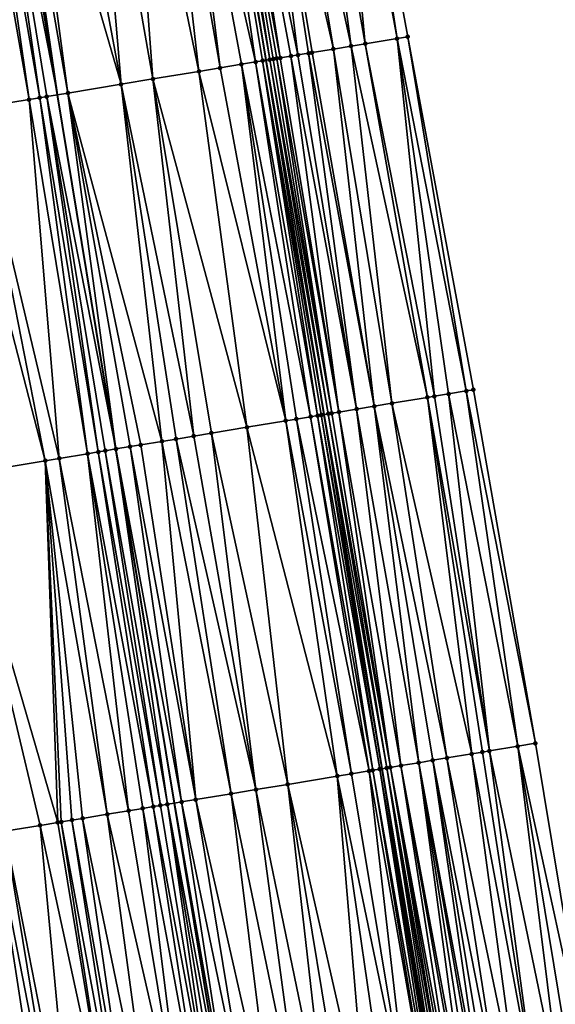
# Model space of a CAD drawing. Header units: feet. Extents: x 2004186 to 2014793, y 836912 to 864902.
# Tile 18 of 256: x 2010963 to 2010993, y 837394 to 837449. Entities that reach past the tile are written whole.
import ezdxf

# ---------------------------------------------------------------- set-up
doc = ezdxf.new("R2010")
doc.units = ezdxf.units.FT
doc.header["$LTSCALE"] = 100
doc.header["$MEASUREMENT"] = 0
for name, color, linetype, lineweight in [('EP_Travel Lane', 5, 'Continuous', 40), ('GPL_Skip Line', 2, 'Continuous', 40), ('Road Shots', 4, 'Continuous', 200), ('Road X-Section', 30, 'Continuous', 13)]:
    doc.layers.add(name, color=color, linetype=linetype, lineweight=lineweight)
doc.layers.add('I-77 SB_MM21-27-Surface-Border', color=7, linetype='Continuous')
doc.layers.add('I-77 SB_MM21-27-Surface-TIN', color=7, linetype='Continuous')

msp = doc.modelspace()

# ---------------------------------------------------------------- linework, layer by layer
at = {"layer": 'EP_Travel Lane'}
msp.add_polyline3d([(2011016.610702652, 837209.7848678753, 350.385674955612), (2011013.32162084, 837229.5116556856, 350.5304544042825), (2011010.032482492, 837249.2387825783, 350.6823399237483), (2011006.743285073, 837268.9662637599, 350.8533510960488), (2011003.355767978, 837288.6760368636, 351.0534494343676), (2010999.953381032, 837308.362662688, 351.1325001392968), (2010996.589241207, 837328.0729178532, 351.24417087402), (2010993.303965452, 837347.8009831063, 351.3480802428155), (2010990.047419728, 837367.5337453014, 351.4314136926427), (2010986.803133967, 837387.2687837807, 351.5414703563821), (2010983.563042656, 837407.0039818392, 351.638998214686), (2010980.322896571, 837426.7395135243, 351.7195910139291), (2010977.082714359, 837446.4752652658, 351.7655131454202), (2010973.836576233, 837466.2099280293, 351.8239816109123), (2010970.554883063, 837485.938455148, 351.8467576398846), (2010967.259023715, 837505.6785211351, 351.8659917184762)], dxfattribs=at)
at = {"layer": 'GPL_Skip Line'}
msp.add_polyline3d([(2011004.844554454, 837207.808839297, 350.6017228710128), (2011001.535076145, 837227.5324152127, 350.7691397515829), (2010998.225544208, 837247.256310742, 350.8914841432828), (2010994.916086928, 837266.979761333, 351.0731246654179), (2010991.606585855, 837286.7034729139, 351.223416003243), (2010988.314983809, 837306.4304498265, 351.3315354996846), (2010985.043260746, 837326.1607052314, 351.4441908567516), (2010981.777180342, 837345.8919438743, 351.5488472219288), (2010978.511081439, 837365.6232942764, 351.6290850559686), (2010975.245008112, 837385.3544901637, 351.7423629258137), (2010971.978910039, 837405.0858355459, 351.822483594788), (2010968.712808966, 837424.8171990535, 351.9011531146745), (2010965.446692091, 837444.5486580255, 351.9470753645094), (2010962.180577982, 837464.280100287, 351.9990055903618), (2010958.914453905, 837484.011602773, 352.0084365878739), (2010955.63723066, 837503.741266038, 352.0171882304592)], dxfattribs=at)
at = {"layer": 'I-77 SB_MM21-27-Surface-Border', "color": 3, "linetype": 'ByBlock', "lineweight": -2}
msp.add_polyline3d([(2010967.66000702, 837505.745358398, 351.8687231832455), (2010973.121132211, 837486.3632599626, 351.7536131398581), (2010981.31994755, 837467.4494115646, 351.508614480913), (2010984.980648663, 837447.7835525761, 351.4289948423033), (2010988.641387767, 837428.1174640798, 351.3657950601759), (2010992.104750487, 837408.4190846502, 351.2945876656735), (2010995.370669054, 837388.6888237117, 351.1986239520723), (2010998.636839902, 837368.9570386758, 351.0863074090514), (2010999.929774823, 837348.8991551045, 351.072482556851), (2011004.971638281, 837329.4621861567, 350.9039328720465), (2011008.044747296, 837309.7071008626, 350.8054513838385), (2011011.133047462, 837289.983306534, 350.7090066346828), (2011014.245078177, 837270.2278561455, 350.537870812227), (2011016.963061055, 837250.4036068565, 350.3846382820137), (2011019.680859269, 837230.580458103, 350.2567509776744), (2011022.595773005, 837210.791162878, 350.1337301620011)], dxfattribs=at)
at = {"layer": 'I-77 SB_MM21-27-Surface-TIN', "color": 128, "linetype": 'ByBlock', "lineweight": -2}
for points in [[(2010980.728011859, 837467.3513700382, 351.5328297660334), (2010979.149520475, 837467.0899030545, 351.6070071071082), (2010982.612917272, 837447.391317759, 351.537549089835)], [(2010981.31994755, 837467.4494115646, 351.508614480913), (2010980.728011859, 837467.3513700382, 351.5328297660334), (2010984.388714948, 837447.6854991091, 351.4542372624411)], [(2010980.728011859, 837467.3513700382, 351.5328297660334), (2010982.612917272, 837447.391317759, 351.537549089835), (2010984.388714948, 837447.6854991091, 351.4542372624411)], [(2010981.31994755, 837467.4494115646, 351.508614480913), (2010984.388714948, 837447.6854991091, 351.4542372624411), (2010984.980648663, 837447.7835525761, 351.4289948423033)], [(2010976.387157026, 837466.632357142, 351.7278867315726), (2010974.808662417, 837466.3709096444, 351.7938972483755), (2010978.864005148, 837446.7703039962, 351.7004849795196)], [(2010977.571027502, 837466.8284456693, 351.6771617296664), (2010976.387157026, 837466.632357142, 351.7278867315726), (2010980.837116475, 837447.0971552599, 351.6140359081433)], [(2010976.387157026, 837466.632357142, 351.7278867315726), (2010979.653253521, 837446.9010212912, 351.6743083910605), (2010980.837116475, 837447.0971552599, 351.6140359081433)], [(2010976.387157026, 837466.632357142, 351.7278867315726), (2010979.455941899, 837446.8683391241, 351.6818819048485), (2010979.653253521, 837446.9010212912, 351.6743083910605)], [(2010976.387157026, 837466.632357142, 351.7278867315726), (2010978.864005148, 837446.7703039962, 351.7004849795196), (2010979.455941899, 837446.8683391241, 351.6818819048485)], [(2010979.149520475, 837467.0899030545, 351.6070071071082), (2010977.571027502, 837466.8284456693, 351.6771617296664), (2010981.823672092, 837447.2605811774, 351.5707080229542)], [(2010977.571027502, 837466.8284456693, 351.6771617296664), (2010980.837116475, 837447.0971552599, 351.6140359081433), (2010981.823672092, 837447.2605811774, 351.5707080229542)], [(2010979.149520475, 837467.0899030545, 351.6070071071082), (2010981.823672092, 837447.2605811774, 351.5707080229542), (2010982.612917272, 837447.391317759, 351.537549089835)], [(2010973.624785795, 837466.1748582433, 351.8290623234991), (2010972.04627952, 837465.913481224, 351.8655347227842), (2010976.496257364, 837446.3781682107, 351.7731861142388)], [(2010973.624785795, 837466.1748582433, 351.8290623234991), (2010977.082714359, 837446.4752652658, 351.7655131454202), (2010973.836576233, 837466.2099280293, 351.8239816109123)], [(2010973.624785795, 837466.1748582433, 351.8290623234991), (2010976.890884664, 837446.443508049, 351.7669074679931), (2010977.082714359, 837446.4752652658, 351.7655131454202)], [(2010973.624785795, 837466.1748582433, 351.8290623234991), (2010976.496257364, 837446.3781682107, 351.7731861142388), (2010976.890884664, 837446.443508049, 351.7669074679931)], [(2010974.216725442, 837466.2728758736, 351.8148620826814), (2010973.836576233, 837466.2099280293, 351.8239816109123), (2010977.285513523, 837446.5088384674, 351.7640390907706)], [(2010977.285513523, 837446.5088384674, 351.7640390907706), (2010973.836576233, 837466.2099280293, 351.8239816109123), (2010977.082714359, 837446.4752652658, 351.7655131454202)], [(2010974.808662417, 837466.3709096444, 351.7938972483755), (2010974.216725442, 837466.2728758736, 351.8148620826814), (2010977.877450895, 837446.6068698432, 351.7467944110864)], [(2010974.216725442, 837466.2728758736, 351.8148620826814), (2010977.680139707, 837446.5741850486, 351.7553192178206), (2010977.877450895, 837446.6068698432, 351.7467944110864)], [(2010974.216725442, 837466.2728758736, 351.8148620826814), (2010977.482827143, 837446.5415085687, 351.7608337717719), (2010977.680139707, 837446.5741850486, 351.7553192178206)], [(2010974.216725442, 837466.2728758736, 351.8148620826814), (2010977.285513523, 837446.5088384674, 351.7640390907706), (2010977.482827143, 837446.5415085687, 351.7608337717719)], [(2010974.808662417, 837466.3709096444, 351.7938972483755), (2010978.469381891, 837446.7049397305, 351.7156072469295), (2010978.864005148, 837446.7703039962, 351.7004849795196)], [(2010974.808662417, 837466.3709096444, 351.7938972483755), (2010977.877450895, 837446.6068698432, 351.7467944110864), (2010978.469381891, 837446.7049397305, 351.7156072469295)], [(2010971.059711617, 837465.7501295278, 351.8845828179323), (2010969.283884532, 837465.4561258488, 351.9065581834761), (2010973.339246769, 837445.8554023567, 351.8404847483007)], [(2010972.04627952, 837465.913481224, 351.8655347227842), (2010971.059711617, 837465.7501295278, 351.8845828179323), (2010974.523128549, 837446.0514225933, 351.8213874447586)], [(2010971.059711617, 837465.7501295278, 351.8845828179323), (2010973.339246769, 837445.8554023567, 351.8404847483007), (2010974.523128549, 837446.0514225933, 351.8213874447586)], [(2010972.04627952, 837465.913481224, 351.8655347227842), (2010975.70700623, 837446.2474675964, 351.7933237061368), (2010976.496257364, 837446.3781682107, 351.7731861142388)], [(2010972.04627952, 837465.913481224, 351.8655347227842), (2010974.523128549, 837446.0514225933, 351.8213874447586), (2010975.70700623, 837446.2474675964, 351.7933237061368)], [(2010967.310742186, 837465.1294619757, 351.9280914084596), (2010965.337601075, 837464.8027906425, 351.9527510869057), (2010968.998339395, 837445.1367068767, 351.8940764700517)], [(2010969.283884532, 837465.4561258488, 351.9065581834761), (2010967.310742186, 837465.1294619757, 351.9280914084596), (2010970.774164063, 837445.4307251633, 351.8697995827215)], [(2010967.310742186, 837465.1294619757, 351.9280914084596), (2010968.998339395, 837445.1367068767, 351.8940764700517), (2010970.774164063, 837445.4307251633, 351.8697995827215)], [(2010969.283884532, 837465.4561258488, 351.9065581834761), (2010970.774164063, 837445.4307251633, 351.8697995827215), (2010973.339246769, 837445.8554023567, 351.8404847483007)], [(2010963.364463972, 837464.4760950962, 351.9875588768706), (2010962.575207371, 837464.3454275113, 351.9970251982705), (2010966.038635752, 837444.6466514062, 351.9435862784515)], [(2010965.337601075, 837464.8027906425, 351.9527510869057), (2010963.364463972, 837464.4760950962, 351.9875588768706), (2010968.998339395, 837445.1367068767, 351.8940764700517)], [(2010963.364463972, 837464.4760950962, 351.9875588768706), (2010966.038635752, 837444.6466514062, 351.9435862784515), (2010968.998339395, 837445.1367068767, 351.8940764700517)], [(2010960.996687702, 837464.0841314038, 351.9995866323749), (2010960.404738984, 837463.9861685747, 351.990819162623), (2010963.86816791, 837444.2873891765, 351.9394242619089)], [(2010960.404738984, 837463.9861685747, 351.990819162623), (2010960.908409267, 837443.7976659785, 351.8686395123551), (2010963.86816791, 837444.2873891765, 351.9394242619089)], [(2010961.588633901, 837464.1821094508, 352.001976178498), (2010960.996687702, 837464.0841314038, 351.9995866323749), (2010964.460117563, 837444.3853463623, 351.9490390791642)], [(2010960.996687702, 837464.0841314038, 351.9995866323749), (2010963.86816791, 837444.2873891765, 351.9394242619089), (2010964.460117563, 837444.3853463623, 351.9490390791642)], [(2010961.588633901, 837464.1821094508, 352.001976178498), (2010965.446692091, 837444.5486580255, 351.9470753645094), (2010962.180577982, 837464.280100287, 351.9990055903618)], [(2010961.588633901, 837464.1821094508, 352.001976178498), (2010964.854748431, 837444.4506646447, 351.9505644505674), (2010965.446692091, 837444.5486580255, 351.9470753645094)], [(2010961.588633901, 837464.1821094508, 352.001976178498), (2010964.460117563, 837444.3853463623, 351.9490390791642), (2010964.854748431, 837444.4506646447, 351.9505644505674)], [(2010962.575207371, 837464.3454275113, 351.9970251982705), (2010962.180577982, 837464.280100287, 351.9990055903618), (2010965.446692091, 837444.5486580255, 351.9470753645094)], [(2010962.575207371, 837464.3454275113, 351.9970251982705), (2010965.446692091, 837444.5486580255, 351.9470753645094), (2010966.038635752, 837444.6466514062, 351.9435862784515)], [(2010982.612917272, 837447.391317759, 351.537549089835), (2010981.823672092, 837447.2605811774, 351.5707080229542), (2010986.076343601, 837427.6925540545, 351.4793913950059)], [(2010984.388714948, 837447.6854991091, 351.4542372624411), (2010982.612917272, 837447.391317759, 351.537549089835), (2010986.470964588, 837427.7579320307, 351.4593072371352)], [(2010982.612917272, 837447.391317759, 351.537549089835), (2010986.076343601, 837427.6925540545, 351.4793913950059), (2010986.470964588, 837427.7579320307, 351.4593072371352)], [(2010984.980648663, 837447.7835525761, 351.4289948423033), (2010984.388714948, 837447.6854991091, 351.4542372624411), (2010988.246765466, 837428.0520940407, 351.383005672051)], [(2010984.388714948, 837447.6854991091, 351.4542372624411), (2010987.2602101, 837427.8886666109, 351.4268764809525), (2010988.246765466, 837428.0520940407, 351.383005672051)], [(2010984.388714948, 837447.6854991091, 351.4542372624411), (2010986.470964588, 837427.7579320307, 351.4593072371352), (2010987.2602101, 837427.8886666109, 351.4268764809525)], [(2010984.980648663, 837447.7835525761, 351.4289948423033), (2010988.246765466, 837428.0520940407, 351.383005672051), (2010988.641387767, 837428.1174640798, 351.3657950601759)], [(2010979.455941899, 837446.8683391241, 351.6818819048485), (2010978.864005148, 837446.7703039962, 351.7004849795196), (2010982.130121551, 837427.0388478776, 351.6535922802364)], [(2010979.653253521, 837446.9010212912, 351.6743083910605), (2010979.455941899, 837446.8683391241, 351.6818819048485), (2010983.116679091, 837427.2022621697, 351.6144777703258)], [(2010979.455941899, 837446.8683391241, 351.6818819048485), (2010982.130121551, 837427.0388478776, 351.6535922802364), (2010983.116679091, 837427.2022621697, 351.6144777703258)], [(2010980.837116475, 837447.0971552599, 351.6140359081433), (2010979.653253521, 837446.9010212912, 351.6743083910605), (2010983.116679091, 837427.2022621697, 351.6144777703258)], [(2010981.823672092, 837447.2605811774, 351.5707080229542), (2010980.837116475, 837447.0971552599, 351.6140359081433), (2010984.103231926, 837427.3657048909, 351.5650709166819)], [(2010980.837116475, 837447.0971552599, 351.6140359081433), (2010983.116679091, 837427.2022621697, 351.6144777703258), (2010984.103231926, 837427.3657048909, 351.5650709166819)], [(2010981.823672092, 837447.2605811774, 351.5707080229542), (2010984.103231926, 837427.3657048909, 351.5650709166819), (2010986.076343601, 837427.6925540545, 351.4793913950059)], [(2010976.496257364, 837446.3781682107, 351.7731861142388), (2010975.70700623, 837446.2474675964, 351.7933237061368), (2010979.565062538, 837426.6140275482, 351.7347155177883)], [(2010976.890884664, 837446.443508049, 351.7669074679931), (2010976.496257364, 837446.3781682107, 351.7731861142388), (2010979.959686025, 837426.6793904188, 351.7201001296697)], [(2010976.496257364, 837446.3781682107, 351.7731861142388), (2010979.565062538, 837426.6140275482, 351.7347155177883), (2010979.959686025, 837426.6793904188, 351.7201001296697)], [(2010976.890884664, 837446.443508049, 351.7669074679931), (2010980.322896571, 837426.7395135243, 351.7195910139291), (2010977.082714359, 837446.4752652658, 351.7655131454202)], [(2010976.890884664, 837446.443508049, 351.7669074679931), (2010980.156999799, 837426.712059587, 351.7172335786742), (2010980.322896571, 837426.7395135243, 351.7195910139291)], [(2010976.890884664, 837446.443508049, 351.7669074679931), (2010979.959686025, 837426.6793904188, 351.7201001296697), (2010980.156999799, 837426.712059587, 351.7172335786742)], [(2010977.285513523, 837446.5088384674, 351.7640390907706), (2010977.082714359, 837446.4752652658, 351.7655131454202), (2010980.551632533, 837426.777366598, 351.7228414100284)], [(2010980.551632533, 837426.777366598, 351.7228414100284), (2010977.082714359, 837446.4752652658, 351.7655131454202), (2010980.322896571, 837426.7395135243, 351.7195910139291)], [(2010977.482827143, 837446.5415085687, 351.7608337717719), (2010977.285513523, 837446.5088384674, 351.7640390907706), (2010980.748946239, 837426.8100361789, 351.7198254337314)], [(2010977.285513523, 837446.5088384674, 351.7640390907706), (2010980.551632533, 837426.777366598, 351.7228414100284), (2010980.748946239, 837426.8100361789, 351.7198254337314)], [(2010977.680139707, 837446.5741850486, 351.7553192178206), (2010977.482827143, 837446.5415085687, 351.7608337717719), (2010980.748946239, 837426.8100361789, 351.7198254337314)], [(2010977.877450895, 837446.6068698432, 351.7467944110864), (2010977.680139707, 837446.5741850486, 351.7553192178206), (2010981.143569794, 837426.8753986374, 351.7053592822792)], [(2010977.680139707, 837446.5741850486, 351.7553192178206), (2010980.748946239, 837426.8100361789, 351.7198254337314), (2010981.143569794, 837426.8753986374, 351.7053592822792)], [(2010978.469381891, 837446.7049397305, 351.7156072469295), (2010977.877450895, 837446.6068698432, 351.7467944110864), (2010981.143569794, 837426.8753986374, 351.7053592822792)], [(2010978.864005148, 837446.7703039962, 351.7004849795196), (2010978.469381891, 837446.7049397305, 351.7156072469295), (2010982.130121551, 837427.0388478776, 351.6535922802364)], [(2010978.469381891, 837446.7049397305, 351.7156072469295), (2010981.143569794, 837426.8753986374, 351.7053592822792), (2010982.130121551, 837427.0388478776, 351.6535922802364)], [(2010973.339246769, 837445.8554023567, 351.8404847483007), (2010970.774164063, 837445.4307251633, 351.8697995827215), (2010976.013420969, 837426.0259440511, 351.800240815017)], [(2010974.523128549, 837446.0514225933, 351.8213874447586), (2010973.339246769, 837445.8554023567, 351.8404847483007), (2010978.18387329, 837426.3853000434, 351.7704674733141)], [(2010973.339246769, 837445.8554023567, 351.8404847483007), (2010976.013420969, 837426.0259440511, 351.800240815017), (2010978.18387329, 837426.3853000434, 351.7704674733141)], [(2010975.70700623, 837446.2474675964, 351.7933237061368), (2010974.523128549, 837446.0514225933, 351.8213874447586), (2010978.18387329, 837426.3853000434, 351.7704674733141)], [(2010975.70700623, 837446.2474675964, 351.7933237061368), (2010978.775812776, 837426.4833186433, 351.7578509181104), (2010979.565062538, 837426.6140275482, 351.7347155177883)], [(2010975.70700623, 837446.2474675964, 351.7933237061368), (2010978.18387329, 837426.3853000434, 351.7704674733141), (2010978.775812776, 837426.4833186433, 351.7578509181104)], [(2010970.774164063, 837445.4307251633, 351.8697995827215), (2010968.998339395, 837445.1367068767, 351.8940764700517), (2010973.053708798, 837425.5359401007, 351.8310846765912)], [(2010970.774164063, 837445.4307251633, 351.8697995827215), (2010974.040279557, 837425.6992745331, 351.8208822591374), (2010976.013420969, 837426.0259440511, 351.800240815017)], [(2010970.774164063, 837445.4307251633, 351.8697995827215), (2010973.053708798, 837425.5359401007, 351.8310846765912), (2010974.040279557, 837425.6992745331, 351.8208822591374)], [(2010966.038635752, 837444.6466514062, 351.9435862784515), (2010965.446692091, 837444.5486580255, 351.9470753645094), (2010968.712808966, 837424.8171990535, 351.9011531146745)], [(2010968.998339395, 837445.1367068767, 351.8940764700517), (2010966.038635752, 837444.6466514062, 351.9435862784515), (2010971.277885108, 837425.2419159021, 351.857493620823)], [(2010966.038635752, 837444.6466514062, 351.9435862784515), (2010968.712808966, 837424.8171990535, 351.9011531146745), (2010969.50206499, 837424.94787013, 351.8917129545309)], [(2010966.038635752, 837444.6466514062, 351.9435862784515), (2010970.094005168, 837425.0458845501, 351.880609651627), (2010971.277885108, 837425.2419159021, 351.857493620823)], [(2010966.038635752, 837444.6466514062, 351.9435862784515), (2010969.50206499, 837424.94787013, 351.8917129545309), (2010970.094005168, 837425.0458845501, 351.880609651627)], [(2010968.998339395, 837445.1367068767, 351.8940764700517), (2010972.067138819, 837425.3726009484, 351.8429958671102), (2010973.053708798, 837425.5359401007, 351.8310846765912)], [(2010968.998339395, 837445.1367068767, 351.8940764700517), (2010971.277885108, 837425.2419159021, 351.857493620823), (2010972.067138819, 837425.3726009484, 351.8429958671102)], [(2010963.86816791, 837444.2873891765, 351.9394242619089), (2010960.908409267, 837443.7976659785, 351.8686395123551), (2010965.555747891, 837424.2947381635, 351.8580291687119)], [(2010964.460117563, 837444.3853463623, 351.9490390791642), (2010963.86816791, 837444.2873891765, 351.9394242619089), (2010967.134284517, 837424.5559318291, 351.8929065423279)], [(2010963.86816791, 837444.2873891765, 351.9394242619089), (2010965.555747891, 837424.2947381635, 351.8580291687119), (2010967.134284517, 837424.5559318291, 351.8929065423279)], [(2010964.854748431, 837444.4506646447, 351.9505644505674), (2010964.460117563, 837444.3853463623, 351.9490390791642), (2010967.726233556, 837424.6538927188, 351.9011831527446)], [(2010964.460117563, 837444.3853463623, 351.9490390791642), (2010967.134284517, 837424.5559318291, 351.8929065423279), (2010967.726233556, 837424.6538927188, 351.9011831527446)], [(2010964.854748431, 837444.4506646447, 351.9505644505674), (2010968.712808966, 837424.8171990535, 351.9011531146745), (2010965.446692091, 837444.5486580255, 351.9470753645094)], [(2010964.854748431, 837444.4506646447, 351.9505644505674), (2010968.120864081, 837424.7192130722, 351.9019605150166), (2010968.712808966, 837424.8171990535, 351.9011531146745)], [(2010964.854748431, 837444.4506646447, 351.9505644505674), (2010967.726233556, 837424.6538927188, 351.9011831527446), (2010968.120864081, 837424.7192130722, 351.9019605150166)], [(2010960.908409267, 837443.7976659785, 351.8686395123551), (2010959.72450759, 837443.6017659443, 351.844219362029), (2010964.766478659, 837424.1641468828, 351.8385803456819)], [(2010959.72450759, 837443.6017659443, 351.844219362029), (2010959.83354828, 837423.3479373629, 351.722099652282), (2010964.766478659, 837424.1641468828, 351.8385803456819)], [(2010960.908409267, 837443.7976659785, 351.8686395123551), (2010964.766478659, 837424.1641468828, 351.8385803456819), (2010965.555747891, 837424.2947381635, 351.8580291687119)], [(2010986.076343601, 837427.6925540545, 351.4793913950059), (2010984.103231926, 837427.3657048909, 351.5650709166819), (2010988.553162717, 837407.830676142, 351.4428575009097)], [(2010986.470964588, 837427.7579320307, 351.4593072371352), (2010986.076343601, 837427.6925540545, 351.4793913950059), (2010989.539713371, 837407.9941320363, 351.3990088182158)], [(2010986.076343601, 837427.6925540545, 351.4793913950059), (2010989.14509474, 837407.9287398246, 351.4194358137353), (2010989.539713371, 837407.9941320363, 351.3990088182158)], [(2010986.076343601, 837427.6925540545, 351.4793913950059), (2010988.553162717, 837407.830676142, 351.4428575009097), (2010989.14509474, 837407.9287398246, 351.4194358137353)], [(2010987.2602101, 837427.8886666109, 351.4268764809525), (2010986.470964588, 837427.7579320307, 351.4593072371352), (2010989.539713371, 837407.9941320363, 351.3990088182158)], [(2010988.246765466, 837428.0520940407, 351.383005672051), (2010987.2602101, 837427.8886666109, 351.4268764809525), (2010991.118196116, 837408.2556512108, 351.3318564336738)], [(2010987.2602101, 837427.8886666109, 351.4268764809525), (2010989.539713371, 837407.9941320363, 351.3990088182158), (2010991.118196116, 837408.2556512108, 351.3318564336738)], [(2010988.641387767, 837428.1174640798, 351.3657950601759), (2010988.246765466, 837428.0520940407, 351.383005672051), (2010992.104750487, 837408.4190846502, 351.2945876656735)], [(2010988.246765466, 837428.0520940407, 351.383005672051), (2010991.118196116, 837408.2556512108, 351.3318564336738), (2010992.104750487, 837408.4190846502, 351.2945876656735)], [(2010983.116679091, 837427.2022621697, 351.6144777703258), (2010982.130121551, 837427.0388478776, 351.6535922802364), (2010985.593509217, 837407.3403177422, 351.5716832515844)], [(2010984.103231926, 837427.3657048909, 351.5650709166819), (2010983.116679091, 837427.2022621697, 351.6144777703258), (2010987.171988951, 837407.6018551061, 351.4992008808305)], [(2010983.116679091, 837427.2022621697, 351.6144777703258), (2010986.382750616, 837407.471077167, 351.538154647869), (2010987.171988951, 837407.6018551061, 351.4992008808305)], [(2010983.116679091, 837427.2022621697, 351.6144777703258), (2010985.593509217, 837407.3403177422, 351.5716832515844), (2010986.382750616, 837407.471077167, 351.538154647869)], [(2010984.103231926, 837427.3657048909, 351.5650709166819), (2010987.171988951, 837407.6018551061, 351.4992008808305), (2010988.553162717, 837407.830676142, 351.4428575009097)], [(2010979.565062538, 837426.6140275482, 351.7347155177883), (2010978.775812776, 837426.4833186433, 351.7578509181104), (2010982.831145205, 837406.8827752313, 351.6551960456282)], [(2010979.959686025, 837426.6793904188, 351.7201001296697), (2010979.565062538, 837426.6140275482, 351.7347155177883), (2010983.028457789, 837406.9154515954, 351.6507673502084)], [(2010979.565062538, 837426.6140275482, 351.7347155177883), (2010982.831145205, 837406.8827752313, 351.6551960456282), (2010983.028457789, 837406.9154515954, 351.6507673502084)], [(2010980.156999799, 837426.712059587, 351.7172335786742), (2010979.959686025, 837426.6793904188, 351.7201001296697), (2010983.42307773, 837406.9808358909, 351.6326601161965)], [(2010979.959686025, 837426.6793904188, 351.7201001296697), (2010983.028457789, 837406.9154515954, 351.6507673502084), (2010983.42307773, 837406.9808358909, 351.6326601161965)], [(2010980.156999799, 837426.712059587, 351.7172335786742), (2010983.563042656, 837407.0039818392, 351.638998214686), (2010980.322896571, 837426.7395135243, 351.7195910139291)], [(2010980.156999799, 837426.712059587, 351.7172335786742), (2010983.42307773, 837406.9808358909, 351.6326601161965), (2010983.563042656, 837407.0039818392, 351.638998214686)], [(2010980.551632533, 837426.777366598, 351.7228414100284), (2010980.322896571, 837426.7395135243, 351.7195910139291), (2010983.817717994, 837407.0460974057, 351.6505307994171)], [(2010983.817717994, 837407.0460974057, 351.6505307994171), (2010980.322896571, 837426.7395135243, 351.7195910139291), (2010983.563042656, 837407.0039818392, 351.638998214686)], [(2010980.748946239, 837426.8100361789, 351.7198254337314), (2010980.551632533, 837426.777366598, 351.7228414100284), (2010984.015030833, 837407.0787722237, 351.6465551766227)], [(2010980.551632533, 837426.777366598, 351.7228414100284), (2010983.817717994, 837407.0460974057, 351.6505307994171), (2010984.015030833, 837407.0787722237, 351.6465551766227)], [(2010981.143569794, 837426.8753986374, 351.7053592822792), (2010980.748946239, 837426.8100361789, 351.7198254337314), (2010984.015030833, 837407.0787722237, 351.6465551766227)], [(2010982.130121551, 837427.0388478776, 351.6535922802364), (2010981.143569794, 837426.8753986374, 351.7053592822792), (2010984.606961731, 837407.176842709, 351.6211400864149)], [(2010981.143569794, 837426.8753986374, 351.7053592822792), (2010984.015030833, 837407.0787722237, 351.6465551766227), (2010984.606961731, 837407.176842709, 351.6211400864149)], [(2010982.130121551, 837427.0388478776, 351.6535922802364), (2010984.606961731, 837407.176842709, 351.6211400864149), (2010985.593509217, 837407.3403177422, 351.5716832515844)], [(2010976.013420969, 837426.0259440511, 351.800240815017), (2010974.040279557, 837425.6992745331, 351.8208822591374), (2010978.292945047, 837406.1312837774, 351.7380308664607)], [(2010978.18387329, 837426.3853000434, 351.7704674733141), (2010976.013420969, 837426.0259440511, 351.800240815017), (2010981.055334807, 837406.5886707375, 351.7000986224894)], [(2010976.013420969, 837426.0259440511, 351.800240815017), (2010978.292945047, 837406.1312837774, 351.7380308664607), (2010981.055334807, 837406.5886707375, 351.7000986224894)], [(2010978.775812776, 837426.4833186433, 351.7578509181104), (2010978.18387329, 837426.3853000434, 351.7704674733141), (2010981.844586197, 837406.7193698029, 351.6842568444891)], [(2010978.18387329, 837426.3853000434, 351.7704674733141), (2010981.055334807, 837406.5886707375, 351.7000986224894), (2010981.844586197, 837406.7193698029, 351.6842568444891)], [(2010978.775812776, 837426.4833186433, 351.7578509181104), (2010981.844586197, 837406.7193698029, 351.6842568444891), (2010982.831145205, 837406.8827752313, 351.6551960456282)], [(2010973.053708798, 837425.5359401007, 351.8310846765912), (2010972.067138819, 837425.3726009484, 351.8429958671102), (2010976.517119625, 837405.8372700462, 351.7563376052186)], [(2010974.040279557, 837425.6992745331, 351.8208822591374), (2010973.053708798, 837425.5359401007, 351.8310846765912), (2010976.517119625, 837405.8372700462, 351.7563376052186)], [(2010974.040279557, 837425.6992745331, 351.8208822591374), (2010976.517119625, 837405.8372700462, 351.7563376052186), (2010978.292945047, 837406.1312837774, 351.7380308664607)], [(2010969.50206499, 837424.94787013, 351.8917129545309), (2010968.712808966, 837424.8171990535, 351.9011531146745), (2010972.373540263, 837405.1511577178, 351.8225801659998)], [(2010970.094005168, 837425.0458845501, 351.880609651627), (2010969.50206499, 837424.94787013, 351.8917129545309), (2010973.162794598, 837405.2818389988, 351.811949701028)], [(2010969.50206499, 837424.94787013, 351.8917129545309), (2010972.373540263, 837405.1511577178, 351.8225801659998), (2010973.162794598, 837405.2818389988, 351.811949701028)], [(2010971.277885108, 837425.2419159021, 351.857493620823), (2010970.094005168, 837425.0458845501, 351.880609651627), (2010973.162794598, 837405.2818389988, 351.811949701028)], [(2010972.067138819, 837425.3726009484, 351.8429958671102), (2010971.277885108, 837425.2419159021, 351.857493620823), (2010975.135923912, 837405.6085815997, 351.7738287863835)], [(2010971.277885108, 837425.2419159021, 351.857493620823), (2010973.162794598, 837405.2818389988, 351.811949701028), (2010975.135923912, 837405.6085815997, 351.7738287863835)], [(2010972.067138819, 837425.3726009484, 351.8429958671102), (2010975.135923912, 837405.6085815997, 351.7738287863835), (2010976.517119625, 837405.8372700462, 351.7563376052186)], [(2010967.134284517, 837424.5559318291, 351.8929065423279), (2010965.555747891, 837424.2947381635, 351.8580291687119), (2010969.413799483, 837404.6613266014, 351.7968981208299)], [(2010967.726233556, 837424.6538927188, 351.9011831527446), (2010967.134284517, 837424.5559318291, 351.8929065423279), (2010970.795020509, 837404.8898621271, 351.8242166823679)], [(2010967.134284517, 837424.5559318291, 351.8929065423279), (2010970.203069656, 837404.7919121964, 351.814306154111), (2010970.795020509, 837404.8898621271, 351.8242166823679)], [(2010967.134284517, 837424.5559318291, 351.8929065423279), (2010969.413799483, 837404.6613266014, 351.7968981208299), (2010970.203069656, 837404.7919121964, 351.814306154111)], [(2010968.120864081, 837424.7192130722, 351.9019605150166), (2010967.726233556, 837424.6538927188, 351.9011831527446), (2010971.18965201, 837404.9551765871, 351.8265730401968)], [(2010967.726233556, 837424.6538927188, 351.9011831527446), (2010970.795020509, 837404.8898621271, 351.8242166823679), (2010971.18965201, 837404.9551765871, 351.8265730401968)], [(2010968.120864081, 837424.7192130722, 351.9019605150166), (2010971.584279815, 837405.0205133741, 351.8223870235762), (2010968.712808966, 837424.8171990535, 351.9011531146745)], [(2010968.120864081, 837424.7192130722, 351.9019605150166), (2010971.18965201, 837404.9551765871, 351.8265730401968), (2010971.584279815, 837405.0205133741, 351.8223870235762)], [(2010971.584279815, 837405.0205133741, 351.8223870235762), (2010971.978910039, 837405.0858355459, 351.822483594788), (2010968.712808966, 837424.8171990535, 351.9011531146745)], [(2010972.373540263, 837405.1511577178, 351.8225801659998), (2010968.712808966, 837424.8171990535, 351.9011531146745), (2010971.978910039, 837405.0858355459, 351.822483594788)], [(2010964.766478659, 837424.1641468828, 351.8385803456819), (2010959.83354828, 837423.3479373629, 351.722099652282), (2010965.467449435, 837404.0083936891, 351.7113047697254)], [(2010965.555747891, 837424.2947381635, 351.8580291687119), (2010964.766478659, 837424.1641468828, 351.8385803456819), (2010968.22989322, 837404.4654542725, 351.7690092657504)], [(2010964.766478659, 837424.1641468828, 351.8385803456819), (2010966.848669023, 837404.236937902, 351.736077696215), (2010968.22989322, 837404.4654542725, 351.7690092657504)], [(2010964.766478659, 837424.1641468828, 351.8385803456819), (2010966.256717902, 837404.1389895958, 351.7256911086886), (2010966.848669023, 837404.236937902, 351.736077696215)], [(2010964.766478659, 837424.1641468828, 351.8385803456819), (2010965.664767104, 837404.0410393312, 351.715878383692), (2010966.256717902, 837404.1389895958, 351.7256911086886)], [(2010964.766478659, 837424.1641468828, 351.8385803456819), (2010965.467449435, 837404.0083936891, 351.7113047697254), (2010965.664767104, 837404.0410393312, 351.715878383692)], [(2010965.555747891, 837424.2947381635, 351.8580291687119), (2010968.22989322, 837404.4654542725, 351.7690092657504), (2010969.413799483, 837404.6613266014, 351.7968981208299)], [(2010959.83354828, 837423.3479373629, 351.722099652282), (2010964.480858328, 837403.8451821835, 351.6835411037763), (2010965.467449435, 837404.0083936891, 351.7113047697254)], [(2010959.83354828, 837423.3479373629, 351.722099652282), (2010962.50768167, 837403.518725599, 351.6378516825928), (2010964.480858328, 837403.8451821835, 351.6835411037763)], [(2010992.104750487, 837408.4190846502, 351.2945876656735), (2010991.118196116, 837408.2556512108, 351.3318564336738), (2010995.370669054, 837388.6888237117, 351.1986239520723)], [(2010989.14509474, 837407.9287398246, 351.4194358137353), (2010988.553162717, 837407.830676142, 351.4428575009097), (2010992.213746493, 837388.1655260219, 351.3338422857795)], [(2010989.539713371, 837407.9941320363, 351.3990088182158), (2010989.14509474, 837407.9287398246, 351.4194358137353), (2010992.213746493, 837388.1655260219, 351.3338422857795)], [(2010991.118196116, 837408.2556512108, 351.3318564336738), (2010989.539713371, 837407.9941320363, 351.3990088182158), (2010993.594898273, 837388.3944798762, 351.2725900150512)], [(2010989.539713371, 837407.9941320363, 351.3990088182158), (2010992.213746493, 837388.1655260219, 351.3338422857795), (2010993.594898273, 837388.3944798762, 351.2725900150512)], [(2010991.118196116, 837408.2556512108, 351.3318564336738), (2010994.384129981, 837388.52529785, 351.2400004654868), (2010995.370669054, 837388.6888237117, 351.1986239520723)], [(2010991.118196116, 837408.2556512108, 351.3318564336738), (2010993.594898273, 837388.3944798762, 351.2725900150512), (2010994.384129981, 837388.52529785, 351.2400004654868)], [(2010985.593509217, 837407.3403177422, 351.5716832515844), (2010984.606961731, 837407.176842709, 351.6211400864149), (2010988.267588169, 837387.5114348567, 351.4970342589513)], [(2010986.382750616, 837407.471077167, 351.538154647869), (2010985.593509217, 837407.3403177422, 351.5716832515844), (2010989.254131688, 837387.6749338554, 351.4607192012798)], [(2010985.593509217, 837407.3403177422, 351.5716832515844), (2010989.05682138, 837387.6422437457, 351.4661564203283), (2010989.254131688, 837387.6749338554, 351.4607192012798)], [(2010985.593509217, 837407.3403177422, 351.5716832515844), (2010988.662205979, 837387.576832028, 351.4829657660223), (2010989.05682138, 837387.6422437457, 351.4661564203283)], [(2010985.593509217, 837407.3403177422, 351.5716832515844), (2010988.267588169, 837387.5114348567, 351.4970342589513), (2010988.662205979, 837387.576832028, 351.4829657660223)], [(2010987.171988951, 837407.6018551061, 351.4992008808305), (2010986.382750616, 837407.471077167, 351.538154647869), (2010990.240665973, 837387.8384886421, 351.4138927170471)], [(2010986.382750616, 837407.471077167, 351.538154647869), (2010989.648745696, 837387.7403539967, 351.4423227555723), (2010990.240665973, 837387.8384886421, 351.4138927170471)], [(2010986.382750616, 837407.471077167, 351.538154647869), (2010989.254131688, 837387.6749338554, 351.4607192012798), (2010989.648745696, 837387.7403539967, 351.4423227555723)], [(2010988.553162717, 837407.830676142, 351.4428575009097), (2010987.171988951, 837407.6018551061, 351.4992008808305), (2010991.227205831, 837388.0020097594, 351.373410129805)], [(2010987.171988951, 837407.6018551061, 351.4992008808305), (2010990.240665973, 837387.8384886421, 351.4138927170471), (2010991.227205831, 837388.0020097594, 351.373410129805)], [(2010988.553162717, 837407.830676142, 351.4428575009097), (2010991.227205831, 837388.0020097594, 351.373410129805), (2010992.213746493, 837388.1655260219, 351.3338422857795)], [(2010982.831145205, 837406.8827752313, 351.6551960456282), (2010981.844586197, 837406.7193698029, 351.6842568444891), (2010985.110633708, 837386.9883298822, 351.5959418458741)], [(2010983.028457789, 837406.9154515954, 351.6507673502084), (2010982.831145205, 837406.8827752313, 351.6551960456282), (2010986.294493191, 837387.184484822, 351.560627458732)], [(2010982.831145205, 837406.8827752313, 351.6551960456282), (2010985.110633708, 837386.9883298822, 351.5959418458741), (2010986.294493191, 837387.184484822, 351.560627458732)], [(2010983.42307773, 837406.9808358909, 351.6326601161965), (2010983.028457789, 837406.9154515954, 351.6507673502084), (2010986.491801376, 837387.2171877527, 351.552774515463)], [(2010983.028457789, 837406.9154515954, 351.6507673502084), (2010986.294493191, 837387.184484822, 351.560627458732), (2010986.491801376, 837387.2171877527, 351.552774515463)], [(2010983.42307773, 837406.9808358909, 351.6326601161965), (2010986.803133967, 837387.2687837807, 351.5414703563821), (2010983.563042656, 837407.0039818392, 351.638998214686)], [(2010983.42307773, 837406.9808358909, 351.6326601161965), (2010986.689105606, 837387.2499145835, 351.5404183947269), (2010986.803133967, 837387.2687837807, 351.5414703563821)], [(2010983.42307773, 837406.9808358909, 351.6326601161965), (2010986.491801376, 837387.2171877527, 351.552774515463), (2010986.689105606, 837387.2499145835, 351.5404183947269)], [(2010983.817717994, 837407.0460974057, 351.6505307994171), (2010983.563042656, 837407.0039818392, 351.638998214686), (2010986.88642229, 837387.2825661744, 351.542238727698)], [(2010986.88642229, 837387.2825661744, 351.542238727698), (2010983.563042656, 837407.0039818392, 351.638998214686), (2010986.803133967, 837387.2687837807, 351.5414703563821)], [(2010984.015030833, 837407.0787722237, 351.6465551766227), (2010983.817717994, 837407.0460974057, 351.6505307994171), (2010987.281056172, 837387.3478662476, 351.5464650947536)], [(2010983.817717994, 837407.0460974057, 351.6505307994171), (2010987.083743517, 837387.315190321, 351.5492300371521), (2010987.281056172, 837387.3478662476, 351.5464650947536)], [(2010983.817717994, 837407.0460974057, 351.6505307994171), (2010986.88642229, 837387.2825661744, 351.542238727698), (2010987.083743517, 837387.315190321, 351.5492300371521)], [(2010984.606961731, 837407.176842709, 351.6211400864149), (2010984.015030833, 837407.0787722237, 351.6465551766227), (2010987.675672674, 837387.4132713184, 351.5309081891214)], [(2010984.015030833, 837407.0787722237, 351.6465551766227), (2010987.478366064, 837387.3805588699, 351.5405544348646), (2010987.675672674, 837387.4132713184, 351.5309081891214)], [(2010984.015030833, 837407.0787722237, 351.6465551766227), (2010987.281056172, 837387.3478662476, 351.5464650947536), (2010987.478366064, 837387.3805588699, 351.5405544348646)], [(2010984.606961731, 837407.176842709, 351.6211400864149), (2010988.070280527, 837387.4787286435, 351.505505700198), (2010988.267588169, 837387.5114348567, 351.4970342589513)], [(2010984.606961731, 837407.176842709, 351.6211400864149), (2010987.675672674, 837387.4132713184, 351.5309081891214), (2010988.070280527, 837387.4787286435, 351.505505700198)], [(2010981.055334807, 837406.5886707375, 351.7000986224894), (2010978.292945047, 837406.1312837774, 351.7380308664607), (2010982.742886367, 837386.5961914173, 351.6342732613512)], [(2010981.844586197, 837406.7193698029, 351.6842568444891), (2010981.055334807, 837406.5886707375, 351.7000986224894), (2010985.110633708, 837386.9883298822, 351.5959418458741)], [(2010981.055334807, 837406.5886707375, 351.7000986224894), (2010983.926764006, 837386.7922366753, 351.6196247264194), (2010985.110633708, 837386.9883298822, 351.5959418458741)], [(2010981.055334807, 837406.5886707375, 351.7000986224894), (2010982.742886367, 837386.5961914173, 351.6342732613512), (2010983.926764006, 837386.7922366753, 351.6196247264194)], [(2010976.517119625, 837405.8372700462, 351.7563376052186), (2010975.135923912, 837405.6085815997, 351.7738287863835), (2010979.191253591, 837386.0080548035, 351.6783770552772)], [(2010978.292945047, 837406.1312837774, 351.7380308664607), (2010976.517119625, 837405.8372700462, 351.7563376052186), (2010980.572440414, 837386.2367969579, 351.6570125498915)], [(2010976.517119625, 837405.8372700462, 351.7563376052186), (2010979.191253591, 837386.0080548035, 351.6783770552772), (2010980.572440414, 837386.2367969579, 351.6570125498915)], [(2010978.292945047, 837406.1312837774, 351.7380308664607), (2010981.559010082, 837386.400137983, 351.650462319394), (2010982.742886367, 837386.5961914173, 351.6342732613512)], [(2010978.292945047, 837406.1312837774, 351.7380308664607), (2010980.572440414, 837386.2367969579, 351.6570125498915), (2010981.559010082, 837386.400137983, 351.650462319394)], [(2010972.373540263, 837405.1511577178, 351.8225801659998), (2010971.978910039, 837405.0858355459, 351.822483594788), (2010975.442322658, 837385.3871546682, 351.7417501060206)], [(2010973.162794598, 837405.2818389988, 351.811949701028), (2010972.373540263, 837405.1511577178, 351.8225801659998), (2010976.428887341, 837385.5505258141, 351.729524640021)], [(2010972.373540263, 837405.1511577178, 351.8225801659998), (2010975.442322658, 837385.3871546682, 351.7417501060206), (2010976.428887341, 837385.5505258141, 351.729524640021)], [(2010975.135923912, 837405.6085815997, 351.7738287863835), (2010973.162794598, 837405.2818389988, 351.811949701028), (2010977.612757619, 837385.7466155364, 351.7064983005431)], [(2010973.162794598, 837405.2818389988, 351.811949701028), (2010976.428887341, 837385.5505258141, 351.729524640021), (2010977.612757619, 837385.7466155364, 351.7064983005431)], [(2010975.135923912, 837405.6085815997, 351.7738287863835), (2010977.612757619, 837385.7466155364, 351.7064983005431), (2010979.191253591, 837386.0080548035, 351.6783770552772)], [(2010969.413799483, 837404.6613266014, 351.7968981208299), (2010968.22989322, 837404.4654542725, 351.7690092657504), (2010972.679882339, 837384.9300731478, 351.7085871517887)], [(2010970.203069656, 837404.7919121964, 351.814306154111), (2010969.413799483, 837404.6613266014, 351.7968981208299), (2010972.679882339, 837384.9300731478, 351.7085871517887)], [(2010970.795020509, 837404.8898621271, 351.8242166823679), (2010970.203069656, 837404.7919121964, 351.814306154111), (2010973.86379513, 837385.1259060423, 351.7339514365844)], [(2010970.203069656, 837404.7919121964, 351.814306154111), (2010972.679882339, 837384.9300731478, 351.7085871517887), (2010973.86379513, 837385.1259060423, 351.7339514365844)], [(2010971.18965201, 837404.9551765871, 351.8265730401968), (2010970.795020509, 837404.8898621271, 351.8242166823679), (2010974.455746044, 837385.2238556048, 351.740394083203)], [(2010970.795020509, 837404.8898621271, 351.8242166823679), (2010973.86379513, 837385.1259060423, 351.7339514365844), (2010974.455746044, 837385.2238556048, 351.740394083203)], [(2010971.584279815, 837405.0205133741, 351.8223870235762), (2010971.18965201, 837404.9551765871, 351.8265730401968), (2010974.455746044, 837385.2238556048, 351.740394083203)], [(2010971.584279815, 837405.0205133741, 351.8223870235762), (2010975.245008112, 837385.3544901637, 351.7423629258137), (2010971.978910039, 837405.0858355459, 351.822483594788)], [(2010971.584279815, 837405.0205133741, 351.8223870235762), (2010974.850379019, 837385.2891611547, 351.7435885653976), (2010975.245008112, 837385.3544901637, 351.7423629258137)], [(2010971.584279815, 837405.0205133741, 351.8223870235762), (2010974.455746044, 837385.2238556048, 351.740394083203), (2010974.850379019, 837385.2891611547, 351.7435885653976)], [(2010975.442322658, 837385.3871546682, 351.7417501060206), (2010971.978910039, 837405.0858355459, 351.822483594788), (2010975.245008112, 837385.3544901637, 351.7423629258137)], [(2010965.664767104, 837404.0410393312, 351.715878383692), (2010965.467449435, 837404.0083936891, 351.7113047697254), (2010968.733508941, 837384.2772813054, 351.6269651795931)], [(2010966.256717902, 837404.1389895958, 351.7256911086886), (2010965.664767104, 837404.0410393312, 351.715878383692), (2010969.32546513, 837384.3751989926, 351.6394136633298)], [(2010965.664767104, 837404.0410393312, 351.715878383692), (2010968.733508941, 837384.2772813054, 351.6269651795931), (2010969.32546513, 837384.3751989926, 351.6394136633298)], [(2010966.848669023, 837404.236937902, 351.736077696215), (2010966.256717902, 837404.1389895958, 351.7256911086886), (2010969.720099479, 837384.440496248, 351.6441709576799)], [(2010966.256717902, 837404.1389895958, 351.7256911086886), (2010969.32546513, 837384.3751989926, 351.6394136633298), (2010969.720099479, 837384.440496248, 351.6441709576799)], [(2010968.22989322, 837404.4654542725, 351.7690092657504), (2010966.848669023, 837404.236937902, 351.736077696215), (2010970.904011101, 837384.6363362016, 351.6682052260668)], [(2010966.848669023, 837404.236937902, 351.736077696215), (2010969.720099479, 837384.440496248, 351.6441709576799), (2010970.904011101, 837384.6363362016, 351.6682052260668)], [(2010968.22989322, 837404.4654542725, 351.7690092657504), (2010970.904011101, 837384.6363362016, 351.6682052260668), (2010972.679882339, 837384.9300731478, 351.7085871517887)], [(2010965.773718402, 837383.7877507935, 351.5538087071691), (2010962.50768167, 837403.518725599, 351.6378516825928), (2010961.915730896, 837403.4207751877, 351.6280820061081)], [(2010966.365672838, 837383.8856790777, 351.5642606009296), (2010964.480858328, 837403.8451821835, 351.6835411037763), (2010962.50768167, 837403.518725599, 351.6378516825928)], [(2010965.773718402, 837383.7877507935, 351.5538087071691), (2010966.365672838, 837383.8856790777, 351.5642606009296), (2010962.50768167, 837403.518725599, 351.6378516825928)], [(2010965.467449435, 837404.0083936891, 351.7113047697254), (2010964.480858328, 837403.8451821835, 351.6835411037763), (2010968.733508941, 837384.2772813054, 351.6269651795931)], [(2010966.365672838, 837383.8856790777, 351.5642606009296), (2010968.733508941, 837384.2772813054, 351.6269651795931), (2010964.480858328, 837403.8451821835, 351.6835411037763)], [(2010963.800532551, 837383.4613497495, 351.5139629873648), (2010960.731826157, 837403.2248936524, 351.6028908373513), (2010960.139867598, 837403.1269902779, 351.5793381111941)], [(2010963.800532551, 837383.4613497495, 351.5139629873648), (2010960.139867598, 837403.1269902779, 351.5793381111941), (2010963.324303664, 837383.3826189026, 351.4958872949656)], [(2010964.984446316, 837383.657176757, 351.5404364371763), (2010961.915730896, 837403.4207751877, 351.6280820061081), (2010960.731826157, 837403.2248936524, 351.6028908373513)], [(2010964.984446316, 837383.657176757, 351.5404364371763), (2010960.731826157, 837403.2248936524, 351.6028908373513), (2010963.800532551, 837383.4613497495, 351.5139629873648)], [(2010965.773718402, 837383.7877507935, 351.5538087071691), (2010961.915730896, 837403.4207751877, 351.6280820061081), (2010964.984446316, 837383.657176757, 351.5404364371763)]]:
    msp.add_3dface(points, dxfattribs=at)
at = {"layer": 'Road Shots', "lineweight": 100}
for p in [(2010982.612917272, 837447.391317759, 351.537549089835), (2010984.388714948, 837447.6854991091, 351.4542372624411), (2010984.980648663, 837447.7835525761, 351.4289948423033), (2010979.455941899, 837446.8683391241, 351.6818819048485), (2010979.653253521, 837446.9010212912, 351.6743083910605), (2010980.837116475, 837447.0971552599, 351.6140359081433), (2010981.823672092, 837447.2605811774, 351.5707080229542), (2010976.496257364, 837446.3781682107, 351.7731861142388), (2010976.890884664, 837446.443508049, 351.7669074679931), (2010977.285513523, 837446.5088384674, 351.7640390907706), (2010977.482827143, 837446.5415085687, 351.7608337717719), (2010977.680139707, 837446.5741850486, 351.7553192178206), (2010977.877450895, 837446.6068698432, 351.7467944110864), (2010978.469381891, 837446.7049397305, 351.7156072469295), (2010978.864005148, 837446.7703039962, 351.7004849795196), (2010973.339246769, 837445.8554023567, 351.8404847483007), (2010974.523128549, 837446.0514225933, 351.8213874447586), (2010975.70700623, 837446.2474675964, 351.7933237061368), (2010970.774164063, 837445.4307251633, 351.8697995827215), (2010966.038635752, 837444.6466514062, 351.9435862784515), (2010968.998339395, 837445.1367068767, 351.8940764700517), (2010963.86816791, 837444.2873891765, 351.9394242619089), (2010964.460117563, 837444.3853463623, 351.9490390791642), (2010964.854748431, 837444.4506646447, 351.9505644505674), (2010986.076343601, 837427.6925540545, 351.4793913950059), (2010986.470964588, 837427.7579320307, 351.4593072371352), (2010987.2602101, 837427.8886666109, 351.4268764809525), (2010988.246765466, 837428.0520940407, 351.383005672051), (2010988.641387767, 837428.1174640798, 351.3657950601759), (2010983.116679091, 837427.2022621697, 351.6144777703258), (2010984.103231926, 837427.3657048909, 351.5650709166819), (2010979.565062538, 837426.6140275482, 351.7347155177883), (2010979.959686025, 837426.6793904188, 351.7201001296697), (2010980.156999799, 837426.712059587, 351.7172335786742), (2010980.551632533, 837426.777366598, 351.7228414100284), (2010980.748946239, 837426.8100361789, 351.7198254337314), (2010981.143569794, 837426.8753986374, 351.7053592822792), (2010982.130121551, 837427.0388478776, 351.6535922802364), (2010976.013420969, 837426.0259440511, 351.800240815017), (2010978.18387329, 837426.3853000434, 351.7704674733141), (2010978.775812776, 837426.4833186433, 351.7578509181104), (2010973.053708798, 837425.5359401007, 351.8310846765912), (2010974.040279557, 837425.6992745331, 351.8208822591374), (2010969.50206499, 837424.94787013, 351.8917129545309), (2010970.094005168, 837425.0458845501, 351.880609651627), (2010971.277885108, 837425.2419159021, 351.857493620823), (2010972.067138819, 837425.3726009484, 351.8429958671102), (2010967.134284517, 837424.5559318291, 351.8929065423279), (2010967.726233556, 837424.6538927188, 351.9011831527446), (2010968.120864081, 837424.7192130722, 351.9019605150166), (2010968.712808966, 837424.8171990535, 351.9011531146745), (2010964.766478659, 837424.1641468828, 351.8385803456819), (2010965.555747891, 837424.2947381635, 351.8580291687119), (2010992.104750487, 837408.4190846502, 351.2945876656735), (2010989.14509474, 837407.9287398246, 351.4194358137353), (2010989.539713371, 837407.9941320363, 351.3990088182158), (2010991.118196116, 837408.2556512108, 351.3318564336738), (2010985.593509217, 837407.3403177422, 351.5716832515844), (2010986.382750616, 837407.471077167, 351.538154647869), (2010987.171988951, 837407.6018551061, 351.4992008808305), (2010988.553162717, 837407.830676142, 351.4428575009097), (2010982.831145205, 837406.8827752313, 351.6551960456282), (2010983.028457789, 837406.9154515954, 351.6507673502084), (2010983.42307773, 837406.9808358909, 351.6326601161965), (2010983.817717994, 837407.0460974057, 351.6505307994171), (2010984.015030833, 837407.0787722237, 351.6465551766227), (2010984.606961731, 837407.176842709, 351.6211400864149), (2010981.055334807, 837406.5886707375, 351.7000986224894), (2010981.844586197, 837406.7193698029, 351.6842568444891), (2010976.517119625, 837405.8372700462, 351.7563376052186), (2010978.292945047, 837406.1312837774, 351.7380308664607), (2010972.373540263, 837405.1511577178, 351.8225801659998), (2010973.162794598, 837405.2818389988, 351.811949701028), (2010975.135923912, 837405.6085815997, 351.7738287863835), (2010969.413799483, 837404.6613266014, 351.7968981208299), (2010970.203069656, 837404.7919121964, 351.814306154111), (2010970.795020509, 837404.8898621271, 351.8242166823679), (2010971.18965201, 837404.9551765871, 351.8265730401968), (2010971.584279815, 837405.0205133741, 351.8223870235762), (2010965.664767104, 837404.0410393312, 351.715878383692), (2010966.256717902, 837404.1389895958, 351.7256911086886), (2010966.848669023, 837404.236937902, 351.736077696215), (2010968.22989322, 837404.4654542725, 351.7690092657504), (2010964.480858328, 837403.8451821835, 351.6835411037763), (2010965.467449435, 837404.0083936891, 351.7113047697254)]:
    msp.add_point(p, dxfattribs=at)
at = {"layer": 'Road X-Section', "extrusion": (-0.1633055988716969, 0.9865715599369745, 0.002799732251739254), "elevation": 497798.0435054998, "flags": 128}
msp.add_lwpolyline([(-2120702.012947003, -1042.338050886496), (-2120703.012947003, -1042.296484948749), (-2120703.412947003, -1042.284576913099), (-2120704.012947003, -1042.275356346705), (-2120704.412947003, -1042.264445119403), (-2120705.612947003, -1042.21776263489), (-2120706.212947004, -1042.200365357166), (-2120707.612947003, -1042.1738087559), (-2120710.412947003, -1042.128190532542), (-2120712.412947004, -1042.092246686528), (-2120714.212947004, -1042.056818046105), (-2120715.012947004, -1042.040542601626), (-2120715.812947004, -1042.021880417), (-2120717.012947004, -1042.003183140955), (-2120718.612947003, -1041.966263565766), (-2120721.012947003, -1041.913938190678), (-2120723.212947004, -1041.861101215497), (-2120724.412947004, -1041.836680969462), (-2120727.412947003, -1041.765895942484), (-2120728.012947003, -1041.756281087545), (-2120728.412947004, -1041.754755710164), (-2120729.612947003, -1041.761733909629), (-2120732.612947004, -1041.811243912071), (-2120734.412947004, -1041.835520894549), (-2120737.012947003, -1041.864835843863), (-2120738.212947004, -1041.883933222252), (-2120739.412947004, -1041.911997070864), (-2120740.212947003, -1041.932134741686), (-2120740.612947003, -1041.93841341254), (-2120741.012947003, -1041.941281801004), (-2120741.212947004, -1041.944487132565), (-2120741.412947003, -1041.95000170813), (-2120741.612947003, -1041.958526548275), (-2120742.212947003, -1041.989713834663), (-2120742.612947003, -1042.004836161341), (-2120743.212947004, -1042.023439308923), (-2120743.412947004, -1042.031012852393), (-2120744.612947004, -1042.091285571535), (-2120745.612947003, -1042.134613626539), (-2120746.412947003, -1042.167772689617), (-2120748.212947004, -1042.251084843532), (-2120748.812947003, -1042.276327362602)], dxfattribs=at)
at = {"layer": 'Road X-Section', "extrusion": (-0.1633056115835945, 0.9865715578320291, 0.002799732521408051), "elevation": 497778.0161796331, "flags": 128}
msp.add_lwpolyline([(-2120700.019361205, -1042.416859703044), (-2120701.619361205, -1042.354415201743), (-2120702.419361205, -1042.325717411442), (-2120703.419361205, -1042.279847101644), (-2120703.619361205, -1042.273235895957), (-2120704.419361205, -1042.255389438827), (-2120704.819361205, -1042.238130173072), (-2120705.419361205, -1042.209639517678), (-2120705.819361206, -1042.196304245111), (-2120706.619361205, -1042.180673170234), (-2120709.419361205, -1042.132594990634), (-2120710.619361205, -1042.117862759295), (-2120713.619361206, -1042.055752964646), (-2120714.419361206, -1042.040994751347), (-2120715.619361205, -1042.008064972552), (-2120715.819361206, -1042.006781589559), (-2120716.419361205, -1042.014180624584), (-2120716.619361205, -1042.012211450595), (-2120717.019361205, -1041.999114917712), (-2120717.619361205, -1041.976942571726), (-2120718.219361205, -1041.960608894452), (-2120720.019361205, -1041.927284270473), (-2120725.019361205, -1041.810803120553), (-2120725.819361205, -1041.791354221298), (-2120727.419361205, -1041.756476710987), (-2120728.019361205, -1041.748200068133), (-2120728.419361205, -1041.747422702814), (-2120729.019361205, -1041.74823010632), (-2120729.819361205, -1041.757670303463), (-2120730.419361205, -1041.768773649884), (-2120731.619361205, -1041.791889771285), (-2120732.419361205, -1041.806387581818), (-2120733.419361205, -1041.818298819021), (-2120734.419361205, -1041.82850127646), (-2120736.419361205, -1041.84914280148), (-2120738.619361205, -1041.878916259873), (-2120739.219361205, -1041.891532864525), (-2120740.019361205, -1041.914668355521), (-2120740.419361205, -1041.929283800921), (-2120740.619361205, -1041.932150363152), (-2120741.019361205, -1041.926542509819), (-2120741.219361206, -1041.929558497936), (-2120741.619361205, -1041.944024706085), (-2120742.619361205, -1041.995791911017), (-2120743.619361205, -1042.034906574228), (-2120744.619361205, -1042.084313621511), (-2120746.619361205, -1042.169993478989), (-2120747.019361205, -1042.190077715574), (-2120747.819361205, -1042.222508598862), (-2120748.819361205, -1042.266379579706), (-2120749.219361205, -1042.283590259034)], dxfattribs=at)
at = {"layer": 'Road X-Section', "extrusion": (-0.1633052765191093, 0.986569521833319, 0.003459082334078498), "elevation": 497757.2170084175, "flags": 128}
msp.add_lwpolyline([(-2120699.620319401, -1370.614406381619), (-2120701.820319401, -1370.53948114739), (-2120702.820319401, -1370.497952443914), (-2120703.420319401, -1370.47960520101), (-2120703.820319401, -1370.472230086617), (-2120704.220319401, -1370.466514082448), (-2120704.420319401, -1370.459740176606), (-2120705.220319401, -1370.421434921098), (-2120705.6203194, -1370.406357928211), (-2120706.020319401, -1370.397026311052), (-2120708.020319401, -1370.36051886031), (-2120709.020319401, -1370.346126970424), (-2120710.220319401, -1370.323666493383), (-2120711.420319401, -1370.306440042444), (-2120713.020319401, -1370.273873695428), (-2120714.820319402, -1370.239506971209), (-2120715.620319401, -1370.219687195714), (-2120715.820319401, -1370.216711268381), (-2120716.420319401, -1370.221752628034), (-2120716.620319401, -1370.220952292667), (-2120716.820319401, -1370.217581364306), (-2120717.0203194, -1370.212055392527), (-2120717.6203194, -1370.18850252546), (-2120718.820319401, -1370.163311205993), (-2120719.420319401, -1370.153541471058), (-2120721.420319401, -1370.107851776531), (-2120722.420319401, -1370.080087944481), (-2120722.6203194, -1370.075514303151), (-2120723.220319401, -1370.065701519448), (-2120723.820319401, -1370.055314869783), (-2120725.220319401, -1370.022383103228), (-2120726.420319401, -1369.994494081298), (-2120727.220319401, -1369.97708594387), (-2120727.820319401, -1369.967175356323), (-2120728.220319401, -1369.964818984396), (-2120728.620319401, -1369.969005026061), (-2120729.4203194, -1369.968811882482), (-2120730.220319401, -1369.979442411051), (-2120732.220319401, -1370.01756355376), (-2120733.6203194, -1370.035054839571), (-2120735.420319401, -1370.053361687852), (-2120738.220319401, -1370.091294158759), (-2120739.020319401, -1370.107136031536), (-2120740.020319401, -1370.136197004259), (-2120740.220319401, -1370.140625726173), (-2120740.620319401, -1370.158733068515), (-2120741.020319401, -1370.14086227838), (-2120741.220319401, -1370.144837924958), (-2120741.820319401, -1370.170253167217), (-2120742.820319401, -1370.219710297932), (-2120743.6203194, -1370.253239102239), (-2120744.4203194, -1370.292193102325), (-2120745.820319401, -1370.34853681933), (-2120746.4203194, -1370.371958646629), (-2120746.820319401, -1370.392385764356), (-2120748.420319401, -1370.459538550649), (-2120749.420319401, -1370.496807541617)], dxfattribs=at)

doc.saveas('drawing.dxf')
